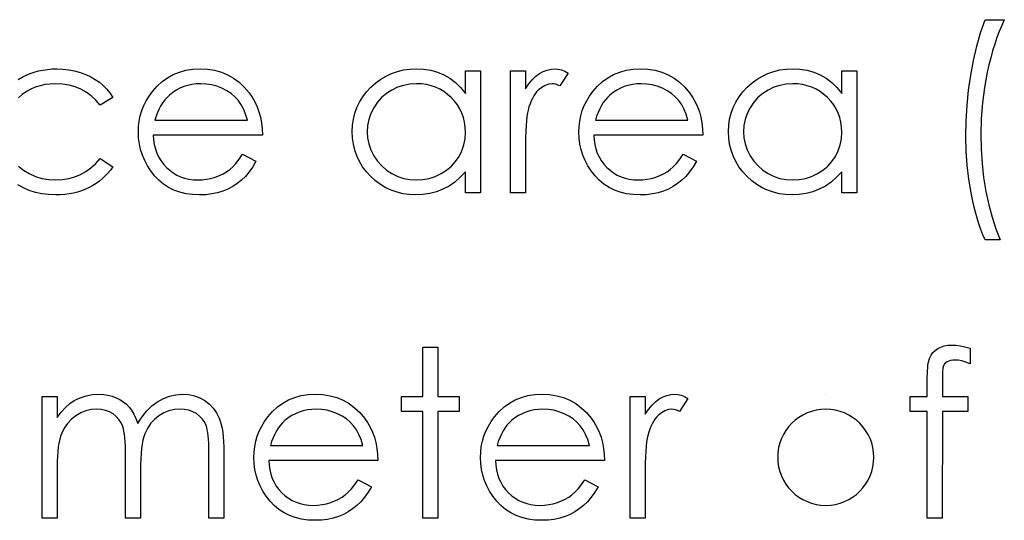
# Model space of a CAD drawing. Header units: inches. Extents: x -57.7 to -21.7, y -3.8 to 19.3.
# Tile 38 of 70: x -37.503 to -36.689, y 10.324 to 10.738. Entities that reach past the tile are written whole.
import ezdxf

# ---------------------------------------------------------------- set-up
doc = ezdxf.new("R2010")
doc.units = ezdxf.units.IN
doc.header["$LTSCALE"] = 0.5
doc.header["$MEASUREMENT"] = 0
doc.layers.add('APP-M-D', color=42, linetype='Continuous')

msp = doc.modelspace()

# ---------------------------------------------------------------- linework, layer by layer
at = {"layer": 'APP-M-D', "linetype": 'Continuous'}
msp.add_line((-36.83666, 10.42821), (-36.83667, 10.42821), dxfattribs=at)
for points in [[(-36.70511, 10.73787), (-36.68921, 10.73787), (-36.69136, 10.73312), (-36.6934, 10.72815), (-36.69534, 10.72302), (-36.69713, 10.71769), (-36.69887, 10.71214), (-36.70047, 10.7064), (-36.70196, 10.7005), (-36.70334, 10.69437), (-36.70566, 10.68184), (-36.70732, 10.66914), (-36.70831, 10.65619), (-36.70864, 10.64308), (-36.70836, 10.63096), (-36.70759, 10.61904), (-36.70627, 10.60736), (-36.70442, 10.59588), (-36.7021, 10.58487), (-36.69937, 10.57454), (-36.69625, 10.56488), (-36.69274, 10.55591), (-36.70511, 10.55591), (-36.70687, 10.56013), (-36.70856, 10.56452), (-36.71013, 10.5691), (-36.71162, 10.57388), (-36.71303, 10.57882), (-36.71435, 10.58396), (-36.71557, 10.58925), (-36.7167, 10.59475), (-36.71858, 10.60604), (-36.71993, 10.61758), (-36.72073, 10.62933), (-36.72101, 10.64131), (-36.72076, 10.65426), (-36.71999, 10.66707), (-36.71872, 10.67966), (-36.71695, 10.6921), (-36.71469, 10.70422), (-36.71195, 10.7159), (-36.70875, 10.72711), (-36.70511, 10.73787)], [(-37.50389, 10.68849), (-37.50077, 10.69031), (-37.49751, 10.69194), (-37.49415, 10.69335), (-37.4907, 10.69453), (-37.48713, 10.6955), (-37.48349, 10.69627), (-37.47976, 10.6968), (-37.47593, 10.69713), (-37.47198, 10.69724), (-37.46704, 10.69705), (-37.46215, 10.69647), (-37.45738, 10.69553), (-37.45269, 10.69417), (-37.44821, 10.69252), (-37.44407, 10.69064), (-37.44032, 10.68852), (-37.4369, 10.68617), (-37.43378, 10.68355), (-37.43091, 10.68059), (-37.42826, 10.67728), (-37.42588, 10.67364)], [(-37.31851, 10.62657), (-37.30752, 10.62081), (-37.31023, 10.6162), (-37.31312, 10.61206), (-37.31622, 10.60836), (-37.31953, 10.60515), (-37.32303, 10.60237), (-37.32673, 10.59994), (-37.33068, 10.59784), (-37.33482, 10.5961), (-37.33921, 10.59475), (-37.34387, 10.59378), (-37.34881, 10.5932), (-37.35403, 10.59301), (-37.35983, 10.59326), (-37.36529, 10.594), (-37.37043, 10.59524), (-37.37526, 10.59698), (-37.37973, 10.59922), (-37.3839, 10.60195), (-37.38776, 10.60518), (-37.39127, 10.60891), (-37.39442, 10.61294), (-37.39715, 10.61711), (-37.39944, 10.62141), (-37.40132, 10.62586), (-37.40281, 10.63041), (-37.40386, 10.63508), (-37.40446, 10.63991), (-37.40468, 10.64485), (-37.40449, 10.64949), (-37.40397, 10.65401), (-37.40306, 10.6584), (-37.40179, 10.66268), (-37.40016, 10.66682), (-37.39817, 10.67082), (-37.3958, 10.67471), (-37.39309, 10.67847), (-37.38925, 10.68286), (-37.38511, 10.68669), (-37.38067, 10.6899), (-37.37589, 10.69255), (-37.37081, 10.69459), (-37.36543, 10.69608), (-37.35975, 10.69694), (-37.35373, 10.69724), (-37.34755, 10.69694), (-37.34167, 10.696), (-37.33612, 10.69445), (-37.3309, 10.6923), (-37.32599, 10.68951), (-37.3214, 10.68609), (-37.31713, 10.68206), (-37.31318, 10.67742), (-37.31064, 10.6738), (-37.30846, 10.66999), (-37.30658, 10.66594), (-37.30506, 10.66169), (-37.30385, 10.65721), (-37.30297, 10.65252), (-37.30244, 10.64761), (-37.30222, 10.64247), (-37.39232, 10.64247), (-37.39207, 10.6385), (-37.39152, 10.63469), (-37.39063, 10.63107), (-37.38942, 10.62765), (-37.38793, 10.62442), (-37.38611, 10.62136), (-37.38395, 10.61849), (-37.3815, 10.61578), (-37.37879, 10.61335), (-37.37595, 10.61123), (-37.37294, 10.60943), (-37.36977, 10.60797), (-37.36645, 10.60684), (-37.36298, 10.60604), (-37.35936, 10.60554), (-37.35558, 10.60538), (-37.35188, 10.60551), (-37.34826, 10.60595), (-37.34467, 10.6067), (-37.34114, 10.60772), (-37.33775, 10.60899), (-37.33463, 10.61048), (-37.33178, 10.61214), (-37.32919, 10.61399), (-37.32668, 10.61622), (-37.32405, 10.61909), (-37.32132, 10.62252), (-37.31851, 10.62657)], [(-37.12203, 10.69547), (-37.12203, 10.59478), (-37.13439, 10.59478), (-37.13439, 10.61219), (-37.13867, 10.60756), (-37.14317, 10.60358), (-37.14797, 10.60027), (-37.153, 10.59762), (-37.15827, 10.5956), (-37.16376, 10.59417), (-37.16953, 10.59329), (-37.17552, 10.59301), (-37.18085, 10.59326), (-37.18598, 10.59398), (-37.19092, 10.59516), (-37.19567, 10.59682), (-37.2002, 10.59897), (-37.20456, 10.60159), (-37.2087, 10.60469), (-37.21265, 10.60827), (-37.21626, 10.61219), (-37.21938, 10.61631), (-37.22201, 10.62064), (-37.22419, 10.62519), (-37.22587, 10.62994), (-37.22706, 10.63488), (-37.22777, 10.64004), (-37.22802, 10.6454), (-37.22777, 10.65064), (-37.22706, 10.65572), (-37.22584, 10.66058), (-37.22413, 10.66527), (-37.22195, 10.66975), (-37.2193, 10.67402), (-37.21615, 10.67814), (-37.21251, 10.68203), (-37.20854, 10.68559), (-37.20434, 10.68868), (-37.19998, 10.6913), (-37.1954, 10.69343), (-37.19062, 10.69511), (-37.18565, 10.6963), (-37.18049, 10.69699), (-37.17514, 10.69724), (-37.16898, 10.69694), (-37.16313, 10.69602), (-37.15758, 10.69448), (-37.15234, 10.69235), (-37.14739, 10.68957), (-37.14273, 10.68603), (-37.13842, 10.68181), (-37.13439, 10.67684), (-37.13439, 10.69547), (-37.12203, 10.69547)], [(-37.0973, 10.69547), (-37.08493, 10.69547), (-37.08493, 10.68065), (-37.08211, 10.68473), (-37.07921, 10.68821), (-37.07626, 10.69106), (-37.07322, 10.69332), (-37.07011, 10.69503), (-37.0669, 10.69627), (-37.06367, 10.69699), (-37.06036, 10.69724), (-37.05779, 10.69702), (-37.05514, 10.69638), (-37.05241, 10.69531), (-37.0496, 10.69379), (-37.05639, 10.68308), (-37.05818, 10.68385), (-37.05984, 10.68443), (-37.06135, 10.68476), (-37.06271, 10.68487), (-37.06566, 10.68454), (-37.06859, 10.68355), (-37.07143, 10.68189), (-37.07425, 10.67957), (-37.0756, 10.67816), (-37.07687, 10.67656), (-37.07803, 10.6748), (-37.07913, 10.67284), (-37.08015, 10.67068), (-37.08109, 10.66837), (-37.08195, 10.66585), (-37.08272, 10.66318), (-37.08324, 10.66077), (-37.08369, 10.65782), (-37.08407, 10.65432), (-37.08438, 10.65026), (-37.08462, 10.64568), (-37.08479, 10.64054), (-37.0849, 10.63486), (-37.08493, 10.62862), (-37.08493, 10.59478), (-37.09729, 10.59478), (-37.09729, 10.69547)], [(-36.95459, 10.62657), (-36.9436, 10.62081), (-36.9463, 10.6162), (-36.9492, 10.61206), (-36.95229, 10.60836), (-36.95561, 10.60515), (-36.95911, 10.60237), (-36.96281, 10.59994), (-36.96676, 10.59784), (-36.9709, 10.5961), (-36.97529, 10.59475), (-36.97995, 10.59378), (-36.98489, 10.5932), (-36.99011, 10.59301), (-36.99591, 10.59326), (-37.00137, 10.594), (-37.00651, 10.59524), (-37.01134, 10.59698), (-37.01581, 10.59922), (-37.01998, 10.60195), (-37.02384, 10.60518), (-37.02735, 10.60891), (-37.03049, 10.61294), (-37.03323, 10.61711), (-37.03552, 10.62141), (-37.0374, 10.62586), (-37.03889, 10.63041), (-37.03993, 10.63508), (-37.04054, 10.63991), (-37.04076, 10.64485), (-37.04057, 10.64949), (-37.04005, 10.65401), (-37.03913, 10.6584), (-37.03786, 10.66268), (-37.03624, 10.66682), (-37.03425, 10.67082), (-37.03187, 10.67471), (-37.02917, 10.67847), (-37.02533, 10.68286), (-37.02119, 10.68669), (-37.01675, 10.6899), (-37.01197, 10.69255), (-37.00689, 10.69459), (-37.00151, 10.69608), (-36.99582, 10.69694), (-36.98981, 10.69724), (-36.98362, 10.69694), (-36.97774, 10.696), (-36.9722, 10.69445), (-36.96698, 10.6923), (-36.96207, 10.68951), (-36.95748, 10.68609), (-36.95321, 10.68206), (-36.94926, 10.67742), (-36.94672, 10.6738), (-36.94454, 10.66999), (-36.94266, 10.66594), (-36.94114, 10.66169), (-36.93993, 10.65721), (-36.93905, 10.65252), (-36.93852, 10.64761), (-36.9383, 10.64247), (-37.0284, 10.64247), (-37.02815, 10.6385), (-37.0276, 10.63469), (-37.02671, 10.63107), (-37.0255, 10.62765), (-37.02401, 10.62442), (-37.02219, 10.62136), (-37.02003, 10.61849), (-37.01758, 10.61578), (-37.01487, 10.61335), (-37.01203, 10.61123), (-37.00902, 10.60943), (-37.00584, 10.60797), (-37.00253, 10.60684), (-36.99905, 10.60604), (-36.99544, 10.60554), (-36.99166, 10.60538), (-36.98796, 10.60551), (-36.98434, 10.60595), (-36.98075, 10.6067), (-36.97722, 10.60772), (-36.97383, 10.60899), (-36.97071, 10.61048), (-36.96786, 10.61214), (-36.96527, 10.61399), (-36.96276, 10.61622), (-36.96013, 10.61909), (-36.9574, 10.62252), (-36.95459, 10.62657)], [(-36.8111, 10.69547), (-36.8111, 10.59478), (-36.82347, 10.59478), (-36.82347, 10.61219), (-36.82775, 10.60756), (-36.83225, 10.60358), (-36.83705, 10.60027), (-36.84207, 10.59762), (-36.84735, 10.5956), (-36.85284, 10.59417), (-36.85861, 10.59329), (-36.8646, 10.59301), (-36.86993, 10.59326), (-36.87506, 10.59398), (-36.88, 10.59516), (-36.88475, 10.59682), (-36.88928, 10.59897), (-36.89364, 10.60159), (-36.89778, 10.60469), (-36.90173, 10.60827), (-36.90534, 10.61219), (-36.90846, 10.61631), (-36.91108, 10.62064), (-36.91326, 10.62519), (-36.91495, 10.62994), (-36.91613, 10.63488), (-36.91685, 10.64004), (-36.9171, 10.6454), (-36.91685, 10.65064), (-36.91613, 10.65572), (-36.91492, 10.66058), (-36.91321, 10.66527), (-36.91103, 10.66975), (-36.90838, 10.67402), (-36.90523, 10.67814), (-36.90159, 10.68203), (-36.89761, 10.68559), (-36.89342, 10.68868), (-36.88906, 10.6913), (-36.88447, 10.69343), (-36.8797, 10.69511), (-36.87473, 10.6963), (-36.86957, 10.69699), (-36.86421, 10.69724), (-36.85806, 10.69694), (-36.85221, 10.69602), (-36.84666, 10.69448), (-36.84141, 10.69235), (-36.83647, 10.68957), (-36.83181, 10.68603), (-36.8275, 10.68181), (-36.82347, 10.67684), (-36.82347, 10.69547), (-36.8111, 10.69547)], [(-37.42588, 10.67364), (-37.43623, 10.66721), (-37.43974, 10.67135), (-37.44358, 10.67494), (-37.44769, 10.67797), (-37.45211, 10.68046), (-37.45685, 10.68239), (-37.46191, 10.68377), (-37.46723, 10.6846), (-37.47289, 10.68487), (-37.47742, 10.68468), (-37.48178, 10.68415), (-37.48592, 10.68324), (-37.48987, 10.682), (-37.49362, 10.68037), (-37.49718, 10.67839), (-37.50055, 10.67607), (-37.50372, 10.67336)], [(-37.31459, 10.65484), (-37.31605, 10.65973), (-37.31784, 10.66409), (-37.31991, 10.66792), (-37.32229, 10.67124), (-37.32499, 10.67416), (-37.32814, 10.67678), (-37.33167, 10.6791), (-37.33562, 10.68112), (-37.33982, 10.68277), (-37.34415, 10.68393), (-37.34857, 10.68465), (-37.35309, 10.68487), (-37.35679, 10.68473), (-37.36038, 10.68429), (-37.36383, 10.68355), (-37.36712, 10.68253), (-37.37032, 10.68117), (-37.37335, 10.67957), (-37.37625, 10.67764), (-37.37904, 10.67543), (-37.38097, 10.67361), (-37.38277, 10.67157), (-37.38445, 10.66933), (-37.386, 10.66688), (-37.38743, 10.66417), (-37.38876, 10.66127), (-37.38994, 10.65818), (-37.39102, 10.65484), (-37.31459, 10.65484)], [(-37.17497, 10.68487), (-37.18038, 10.68454), (-37.18557, 10.68358), (-37.19054, 10.68195), (-37.19531, 10.67968), (-37.19973, 10.67684), (-37.20368, 10.67344), (-37.20716, 10.66955), (-37.21016, 10.66511), (-37.21257, 10.66036), (-37.21428, 10.65545), (-37.21533, 10.65042), (-37.21566, 10.64526), (-37.2153, 10.64013), (-37.21428, 10.6351), (-37.21254, 10.63019), (-37.21011, 10.62539), (-37.20707, 10.62092), (-37.20359, 10.61697), (-37.19962, 10.61355), (-37.19518, 10.61065), (-37.1904, 10.60833), (-37.18546, 10.6067), (-37.18035, 10.60571), (-37.17508, 10.60538), (-37.16973, 10.60571), (-37.16451, 10.60667), (-37.15946, 10.6083), (-37.15454, 10.61059), (-37.14999, 10.61344), (-37.14596, 10.61675), (-37.14254, 10.62053), (-37.13964, 10.62475), (-37.13735, 10.62936), (-37.13569, 10.63428), (-37.13472, 10.63944), (-37.13439, 10.6449), (-37.13459, 10.64907), (-37.13514, 10.65307), (-37.13605, 10.65691), (-37.13732, 10.66055), (-37.13898, 10.66403), (-37.14099, 10.66734), (-37.14336, 10.67046), (-37.14612, 10.67342), (-37.14913, 10.67609), (-37.15231, 10.67844), (-37.15568, 10.6804), (-37.15918, 10.682), (-37.16288, 10.68327), (-37.16674, 10.68415), (-37.17077, 10.68471), (-37.17497, 10.68487)], [(-36.95067, 10.65484), (-36.95213, 10.65973), (-36.95392, 10.66409), (-36.95599, 10.66792), (-36.95837, 10.67124), (-36.96107, 10.67416), (-36.96422, 10.67678), (-36.96775, 10.6791), (-36.9717, 10.68112), (-36.9759, 10.68277), (-36.98023, 10.68393), (-36.98465, 10.68465), (-36.98917, 10.68487), (-36.99287, 10.68473), (-36.99646, 10.68429), (-36.99991, 10.68355), (-37.00319, 10.68253), (-37.0064, 10.68117), (-37.00943, 10.67957), (-37.01233, 10.67764), (-37.01512, 10.67543), (-37.01705, 10.67361), (-37.01885, 10.67157), (-37.02053, 10.66933), (-37.02208, 10.66688), (-37.02351, 10.66417), (-37.02484, 10.66127), (-37.02602, 10.65818), (-37.0271, 10.65484), (-36.95067, 10.65484)], [(-36.86405, 10.68487), (-36.86946, 10.68454), (-36.87465, 10.68358), (-36.87962, 10.68195), (-36.88439, 10.67968), (-36.88881, 10.67684), (-36.89275, 10.67344), (-36.89623, 10.66955), (-36.89924, 10.66511), (-36.90164, 10.66036), (-36.90335, 10.65545), (-36.9044, 10.65042), (-36.90473, 10.64526), (-36.90438, 10.64013), (-36.90335, 10.6351), (-36.90162, 10.63019), (-36.89919, 10.62539), (-36.89615, 10.62092), (-36.89267, 10.61697), (-36.8887, 10.61355), (-36.88425, 10.61065), (-36.87948, 10.60833), (-36.87454, 10.6067), (-36.86943, 10.60571), (-36.86416, 10.60538), (-36.8588, 10.60571), (-36.85359, 10.60667), (-36.84853, 10.6083), (-36.84362, 10.61059), (-36.83907, 10.61344), (-36.83504, 10.61675), (-36.83161, 10.62053), (-36.82871, 10.62475), (-36.82642, 10.62936), (-36.82477, 10.63428), (-36.8238, 10.63944), (-36.82347, 10.6449), (-36.82366, 10.64907), (-36.82422, 10.65307), (-36.82513, 10.65691), (-36.8264, 10.66055), (-36.82805, 10.66403), (-36.83007, 10.66734), (-36.83244, 10.67046), (-36.8352, 10.67342), (-36.83821, 10.67609), (-36.84138, 10.67844), (-36.84475, 10.6804), (-36.84826, 10.682), (-36.85196, 10.68327), (-36.85582, 10.68415), (-36.85985, 10.68471), (-36.86405, 10.68487)], [(-37.50364, 10.61686), (-37.49953, 10.61346), (-37.49486, 10.61059), (-37.48978, 10.6083), (-37.48443, 10.60667), (-37.47877, 10.60571), (-37.47281, 10.60538), (-37.46734, 10.60565), (-37.46213, 10.60648), (-37.45719, 10.60786), (-37.45246, 10.60979), (-37.44802, 10.61228), (-37.44385, 10.61531), (-37.43991, 10.6189), (-37.43623, 10.62304), (-37.42588, 10.61625), (-37.42776, 10.61357), (-37.4298, 10.61103), (-37.43201, 10.60866), (-37.43436, 10.60645), (-37.43684, 10.60438), (-37.43952, 10.60248), (-37.44233, 10.60071), (-37.44529, 10.59911), (-37.44838, 10.59767), (-37.45158, 10.59643), (-37.45487, 10.59538), (-37.45829, 10.59453), (-37.46179, 10.59386), (-37.46544, 10.5934), (-37.46916, 10.59309), (-37.473, 10.59301), (-37.47885, 10.59323), (-37.48443, 10.59395), (-37.48976, 10.59511), (-37.49484, 10.59674), (-37.49967, 10.59883), (-37.50425, 10.6014)], [(-37.16973, 10.46708), (-37.15736, 10.46708), (-37.15736, 10.42644), (-37.13969, 10.42644), (-37.13969, 10.41408), (-37.15736, 10.41408), (-37.15736, 10.32575), (-37.16973, 10.32575), (-37.16973, 10.41408), (-37.18739, 10.41408), (-37.18739, 10.42644), (-37.16973, 10.42644), (-37.16973, 10.46708)], [(-36.71747, 10.46625), (-36.71747, 10.45338), (-36.72101, 10.45474), (-36.72426, 10.4557), (-36.72727, 10.45628), (-36.73001, 10.45648), (-36.73186, 10.45637), (-36.73357, 10.45609), (-36.73508, 10.45559), (-36.73647, 10.4549), (-36.73762, 10.45407), (-36.73856, 10.45322), (-36.73925, 10.45228), (-36.73969, 10.45129), (-36.73986, 10.45068), (-36.73997, 10.44985), (-36.74011, 10.4488), (-36.74019, 10.44756), (-36.74027, 10.44607), (-36.7403, 10.44441), (-36.74036, 10.44251), (-36.74036, 10.42644), (-36.71924, 10.42644), (-36.71924, 10.41408), (-36.74038, 10.41408), (-36.74044, 10.32575), (-36.75281, 10.32575), (-36.75281, 10.41408), (-36.76694, 10.41408), (-36.76694, 10.42644), (-36.75281, 10.42644), (-36.75281, 10.44254), (-36.75278, 10.44521), (-36.75267, 10.44767), (-36.75253, 10.44993), (-36.75231, 10.45203), (-36.75203, 10.45388), (-36.75167, 10.45556), (-36.75129, 10.45706), (-36.75082, 10.45833), (-36.74966, 10.46059), (-36.74814, 10.4626), (-36.74629, 10.4644), (-36.74408, 10.46594), (-36.74157, 10.46721), (-36.73881, 10.46812), (-36.7358, 10.46865), (-36.73255, 10.46884), (-36.72923, 10.46868), (-36.72562, 10.46821), (-36.7217, 10.46738), (-36.71747, 10.46625)], [(-37.48418, 10.42644), (-37.47181, 10.42644), (-37.47181, 10.40894), (-37.46839, 10.41347), (-37.46491, 10.41733), (-37.46141, 10.42054), (-37.45785, 10.4231), (-37.45285, 10.42534), (-37.44772, 10.42694), (-37.44247, 10.42788), (-37.43709, 10.42821), (-37.43345, 10.42802), (-37.42991, 10.42749), (-37.42646, 10.42658), (-37.42312, 10.42531), (-37.41995, 10.42374), (-37.41711, 10.42194), (-37.41454, 10.4199), (-37.4123, 10.41761), (-37.41029, 10.41496), (-37.40838, 10.41179), (-37.40664, 10.40811), (-37.40504, 10.40389), (-37.40339, 10.40679), (-37.40162, 10.40949), (-37.39974, 10.41203), (-37.39778, 10.41438), (-37.39571, 10.41656), (-37.39356, 10.41855), (-37.3913, 10.42037), (-37.38892, 10.422), (-37.38401, 10.4247), (-37.37887, 10.42666), (-37.3736, 10.42782), (-37.36811, 10.42821), (-37.36306, 10.42788), (-37.35831, 10.42691), (-37.35387, 10.42526), (-37.34973, 10.42297), (-37.346, 10.42009), (-37.34277, 10.4167), (-37.34006, 10.41281), (-37.33788, 10.40836), (-37.33697, 10.40588), (-37.3362, 10.40309), (-37.33554, 10.40003), (-37.33499, 10.39666), (-37.33457, 10.39302), (-37.33427, 10.38907), (-37.33407, 10.38482), (-37.33402, 10.38029), (-37.33402, 10.32575), (-37.34639, 10.32575), (-37.34639, 10.38035), (-37.34641, 10.38421), (-37.34652, 10.38777), (-37.34672, 10.391), (-37.34697, 10.39393), (-37.3473, 10.39652), (-37.34771, 10.39881), (-37.34818, 10.4008), (-37.34873, 10.40246), (-37.35011, 10.40533), (-37.35191, 10.40792), (-37.35411, 10.41019), (-37.35674, 10.41217), (-37.35969, 10.41377), (-37.36295, 10.41493), (-37.36645, 10.41562), (-37.37026, 10.41584), (-37.37493, 10.41551), (-37.37937, 10.41446), (-37.38365, 10.41275), (-37.38771, 10.41032), (-37.39141, 10.40734), (-37.39455, 10.40389), (-37.39718, 10.39997), (-37.39927, 10.39561), (-37.40013, 10.39313), (-37.40087, 10.39026), (-37.40148, 10.387), (-37.40201, 10.38335), (-37.40239, 10.37932), (-37.4027, 10.37491), (-37.40286, 10.37011), (-37.40292, 10.36492), (-37.40292, 10.32575), (-37.41528, 10.32575), (-37.41528, 10.37695), (-37.41531, 10.38128), (-37.41542, 10.38529), (-37.41561, 10.3889), (-37.41586, 10.39216), (-37.41619, 10.39506), (-37.41658, 10.39757), (-37.41705, 10.39975), (-37.4176, 10.40155), (-37.41895, 10.40464), (-37.42075, 10.4074), (-37.42298, 10.40983), (-37.42563, 10.41192), (-37.42862, 10.41364), (-37.4319, 10.41488), (-37.43543, 10.4156), (-37.43924, 10.41584), (-37.44371, 10.41551), (-37.44805, 10.41449), (-37.45224, 10.41281), (-37.45627, 10.41046), (-37.45997, 10.40754), (-37.46317, 10.40414), (-37.46585, 10.4003), (-37.46801, 10.39597), (-37.46889, 10.39354), (-37.46966, 10.39084), (-37.47032, 10.3878), (-37.47085, 10.38446), (-37.47129, 10.38084), (-37.47157, 10.3769), (-37.47176, 10.37267), (-37.47181, 10.36812), (-37.47181, 10.32575), (-37.48418, 10.32575), (-37.48418, 10.42644)], [(-37.22311, 10.35755), (-37.21212, 10.35178), (-37.21483, 10.34717), (-37.21773, 10.34303), (-37.22082, 10.33933), (-37.22413, 10.33613), (-37.22764, 10.33334), (-37.23134, 10.33091), (-37.23528, 10.32881), (-37.23942, 10.32707), (-37.24381, 10.32572), (-37.24848, 10.32475), (-37.25342, 10.32417), (-37.25864, 10.32398), (-37.26443, 10.32423), (-37.2699, 10.32497), (-37.27503, 10.32622), (-37.27986, 10.32796), (-37.28433, 10.33019), (-37.2885, 10.33292), (-37.29237, 10.33615), (-37.29587, 10.33988), (-37.29902, 10.34391), (-37.30175, 10.34808), (-37.30404, 10.35238), (-37.30592, 10.35683), (-37.30741, 10.36138), (-37.30846, 10.36605), (-37.30907, 10.37088), (-37.30929, 10.37582), (-37.30909, 10.38046), (-37.30857, 10.38498), (-37.30766, 10.38937), (-37.30639, 10.39365), (-37.30476, 10.39779), (-37.30277, 10.40179), (-37.3004, 10.40569), (-37.29769, 10.40944), (-37.29386, 10.41383), (-37.28972, 10.41767), (-37.28527, 10.42087), (-37.2805, 10.42352), (-37.27542, 10.42556), (-37.27004, 10.42705), (-37.26435, 10.42791), (-37.25833, 10.42821), (-37.25215, 10.42791), (-37.24627, 10.42697), (-37.24072, 10.42542), (-37.2355, 10.42327), (-37.23059, 10.42048), (-37.22601, 10.41706), (-37.22173, 10.41303), (-37.21778, 10.40839), (-37.21524, 10.40477), (-37.21306, 10.40097), (-37.21119, 10.39691), (-37.20967, 10.39266), (-37.20845, 10.38819), (-37.20757, 10.38349), (-37.20704, 10.37858), (-37.20682, 10.37345), (-37.29692, 10.37345), (-37.29667, 10.36947), (-37.29612, 10.36566), (-37.29524, 10.36204), (-37.29402, 10.35862), (-37.29253, 10.35539), (-37.29071, 10.35233), (-37.28856, 10.34946), (-37.2861, 10.34675), (-37.2834, 10.34432), (-37.28055, 10.3422), (-37.27754, 10.3404), (-37.27437, 10.33894), (-37.27106, 10.33781), (-37.26758, 10.33701), (-37.26396, 10.33651), (-37.26018, 10.33635), (-37.25648, 10.33648), (-37.25287, 10.33693), (-37.24928, 10.33767), (-37.24574, 10.33869), (-37.24235, 10.33996), (-37.23923, 10.34145), (-37.23639, 10.34311), (-37.23379, 10.34496), (-37.23128, 10.34719), (-37.22866, 10.35007), (-37.22593, 10.35349), (-37.22311, 10.35755)], [(-37.03585, 10.35755), (-37.02486, 10.35178), (-37.02757, 10.34717), (-37.03047, 10.34303), (-37.03356, 10.33933), (-37.03687, 10.33613), (-37.04038, 10.33334), (-37.04408, 10.33091), (-37.04802, 10.32881), (-37.05216, 10.32707), (-37.05655, 10.32572), (-37.06122, 10.32475), (-37.06616, 10.32417), (-37.07137, 10.32398), (-37.07717, 10.32423), (-37.08264, 10.32497), (-37.08777, 10.32622), (-37.0926, 10.32796), (-37.09707, 10.33019), (-37.10124, 10.33292), (-37.10511, 10.33615), (-37.10861, 10.33988), (-37.11176, 10.34391), (-37.11449, 10.34808), (-37.11678, 10.35238), (-37.11866, 10.35683), (-37.12015, 10.36138), (-37.1212, 10.36605), (-37.12181, 10.37088), (-37.12203, 10.37582), (-37.12183, 10.38046), (-37.12131, 10.38498), (-37.1204, 10.38937), (-37.11913, 10.39365), (-37.1175, 10.39779), (-37.11551, 10.40179), (-37.11314, 10.40569), (-37.11043, 10.40944), (-37.1066, 10.41383), (-37.10246, 10.41767), (-37.09801, 10.42087), (-37.09324, 10.42352), (-37.08816, 10.42556), (-37.08278, 10.42705), (-37.07709, 10.42791), (-37.07107, 10.42821), (-37.06489, 10.42791), (-37.05901, 10.42697), (-37.05346, 10.42542), (-37.04824, 10.42327), (-37.04333, 10.42048), (-37.03875, 10.41706), (-37.03447, 10.41303), (-37.03052, 10.40839), (-37.02798, 10.40477), (-37.0258, 10.40097), (-37.02392, 10.39691), (-37.02241, 10.39266), (-37.02119, 10.38819), (-37.02031, 10.38349), (-37.01978, 10.37858), (-37.01956, 10.37345), (-37.10966, 10.37345), (-37.10941, 10.36947), (-37.10886, 10.36566), (-37.10798, 10.36204), (-37.10676, 10.35862), (-37.10527, 10.35539), (-37.10345, 10.35233), (-37.1013, 10.34946), (-37.09884, 10.34675), (-37.09613, 10.34432), (-37.09329, 10.3422), (-37.09028, 10.3404), (-37.08711, 10.33894), (-37.0838, 10.33781), (-37.08032, 10.33701), (-37.0767, 10.33651), (-37.07292, 10.33635), (-37.06922, 10.33648), (-37.06561, 10.33693), (-37.06202, 10.33767), (-37.05848, 10.33869), (-37.05509, 10.33996), (-37.05197, 10.34145), (-37.04913, 10.34311), (-37.04653, 10.34496), (-37.04402, 10.34719), (-37.0414, 10.35007), (-37.03867, 10.35349), (-37.03585, 10.35755)], [(-36.99836, 10.42644), (-36.986, 10.42644), (-36.986, 10.41162), (-36.98318, 10.41571), (-36.98028, 10.41918), (-36.97733, 10.42203), (-36.97429, 10.42429), (-36.97118, 10.426), (-36.96797, 10.42724), (-36.96474, 10.42796), (-36.96143, 10.42821), (-36.95886, 10.42799), (-36.95621, 10.42735), (-36.95348, 10.42628), (-36.95067, 10.42476), (-36.95746, 10.41405), (-36.95925, 10.41482), (-36.96091, 10.4154), (-36.96242, 10.41573), (-36.96378, 10.41584), (-36.96673, 10.41551), (-36.96966, 10.41452), (-36.9725, 10.41286), (-36.97532, 10.41054), (-36.97667, 10.40914), (-36.97794, 10.40754), (-36.9791, 10.40577), (-36.9802, 10.40381), (-36.98122, 10.40166), (-36.98216, 10.39934), (-36.98302, 10.39683), (-36.98379, 10.39415), (-36.98431, 10.39175), (-36.98476, 10.38879), (-36.98514, 10.38529), (-36.98545, 10.38123), (-36.98569, 10.37665), (-36.98586, 10.37151), (-36.98597, 10.36583), (-36.986, 10.35959), (-36.986, 10.32575), (-36.99836, 10.32575), (-36.99836, 10.42644)], [(-37.21919, 10.38581), (-37.22065, 10.3907), (-37.22245, 10.39506), (-37.22452, 10.3989), (-37.22689, 10.40221), (-37.2296, 10.40513), (-37.23274, 10.40776), (-37.23628, 10.41007), (-37.24022, 10.41209), (-37.24442, 10.41375), (-37.24875, 10.41491), (-37.25317, 10.41562), (-37.2577, 10.41584), (-37.2614, 10.41571), (-37.26498, 10.41526), (-37.26843, 10.41452), (-37.27172, 10.4135), (-37.27492, 10.41214), (-37.27796, 10.41054), (-37.28086, 10.40861), (-37.28364, 10.4064), (-37.28558, 10.40458), (-37.28737, 10.40254), (-37.28905, 10.4003), (-37.2906, 10.39785), (-37.29204, 10.39514), (-37.29336, 10.39224), (-37.29455, 10.38915), (-37.29562, 10.38581), (-37.21919, 10.38581)], [(-37.03193, 10.38581), (-37.03339, 10.3907), (-37.03519, 10.39506), (-37.03726, 10.3989), (-37.03963, 10.40221), (-37.04234, 10.40513), (-37.04548, 10.40776), (-37.04902, 10.41007), (-37.05296, 10.41209), (-37.05716, 10.41375), (-37.06149, 10.41491), (-37.06591, 10.41562), (-37.07044, 10.41584), (-37.07414, 10.41571), (-37.07772, 10.41526), (-37.08117, 10.41452), (-37.08446, 10.4135), (-37.08766, 10.41214), (-37.0907, 10.41054), (-37.0936, 10.40861), (-37.09638, 10.4064), (-37.09832, 10.40458), (-37.10011, 10.40254), (-37.10179, 10.4003), (-37.10334, 10.39785), (-37.10477, 10.39514), (-37.1061, 10.39224), (-37.10729, 10.38915), (-37.10836, 10.38581), (-37.03193, 10.38581)]]:
    msp.add_lwpolyline(points, dxfattribs=at)
msp.add_arc((-36.83672, 10.3761), 0.03974, 90.00073, 89.99927, dxfattribs=at)

doc.saveas('drawing.dxf')
